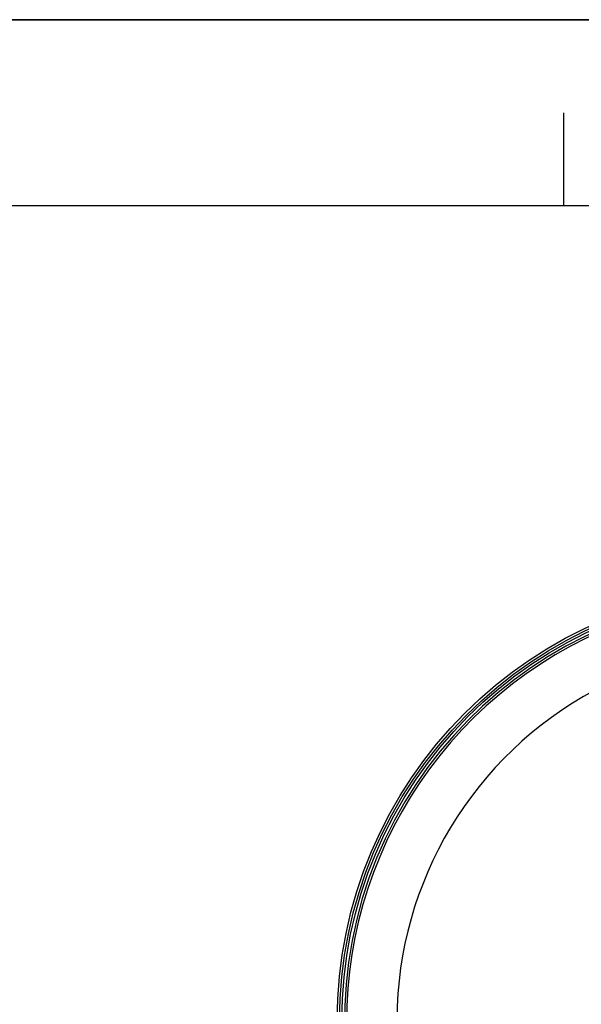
# Model space of a CAD drawing. Header units: millimetres. Extents: x 0 to 297, y 0 to 210.
# Tile 26 of 36: x 194 to 224, y 157 to 210. Entities that reach past the tile are written whole.
import ezdxf

# ---------------------------------------------------------------- set-up
doc = ezdxf.new("R2010")
doc.units = ezdxf.units.MM
doc.header["$LTSCALE"] = 16.335
doc.layers.get('0').update_dxf_attribs({"linetype": 'CONTINUOUS'})
doc.layers.add('08_SURFACES', color=7, linetype='CONTINUOUS')
doc.layers.add('AXES_REF', color=7, linetype='CONTINUOUS')

# ---------------------------------------------------------------- blocks, each defined once
blk = doc.blocks.new('MARGEA4_BL0', base_point=(148.514, 105.014))
at = {"color": 7, "linetype": 'Continuous'}
for p, q in [((297.014, 210.014), (0.014, 210.014)), ((222.764, 205.014), (222.764, 200.014)), ((287.014, 200.014), (10.014, 200.014))]:
    blk.add_line(p, q, dxfattribs=at)

msp = doc.modelspace()

# ---------------------------------------------------------------- linework, layer by layer
at = {"color": 7, "linetype": 'Continuous'}
msp.add_line((0, 210), (297, 210), dxfattribs=at)
msp.add_arc((233.995, 156.209), 23, 262.157, 262.0955, dxfattribs=at)
at = {"color": 9, "linetype": 'Continuous'}
msp.add_arc((233.995, 156.209), 22.878, 113.5873, 261.134, dxfattribs=at)
at = {"layer": '08_SURFACES', "color": 9, "linetype": 'Continuous'}
msp.add_arc((233.995, 156.209), 20.184, 118.2519, 179.7161, dxfattribs=at)
at = {"layer": 'AXES_REF', "color": 7, "linetype": 'Continuous'}
for radius in [23.39, 23.14]:
    msp.add_circle((233.995, 156.209), radius, dxfattribs=at)
at = {"layer": 'AXES_REF', "color": 9, "linetype": 'Continuous'}
msp.add_circle((233.995, 156.209), 23.258, dxfattribs=at)

# ---------------------------------------------------------------- block references
at = {"color": 2, "linetype": 'Continuous'}
msp.add_blockref('MARGEA4_BL0', (148.514, 105.014), dxfattribs=at)

doc.saveas('drawing.dxf')
